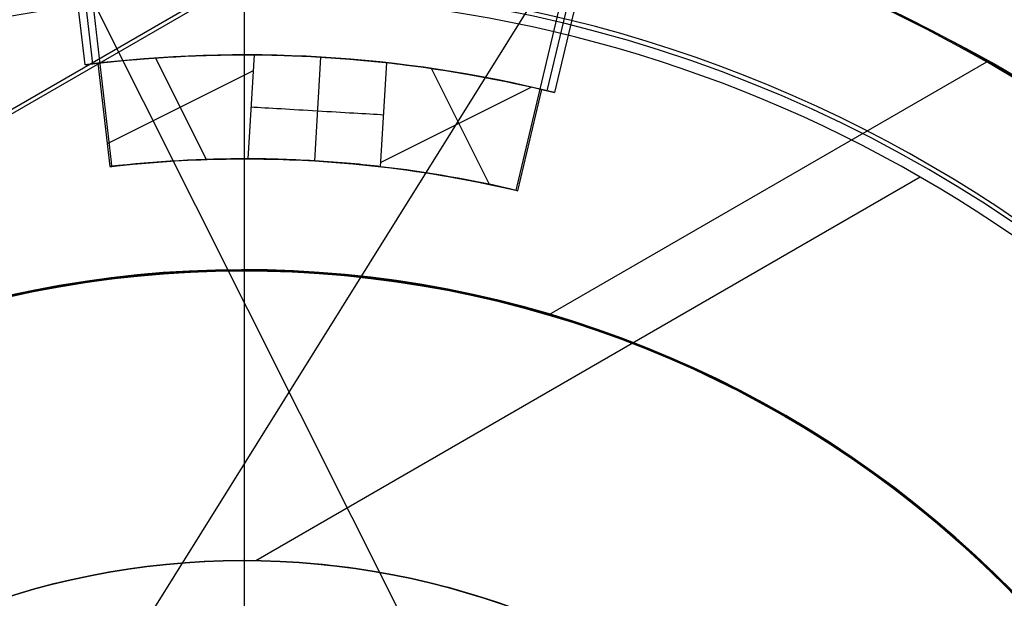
# Model space of a CAD drawing. Extents: x 12963 to 14406, y -2067 to -815.
# Tile 28 of 68: x 13680 to 13697, y -1602 to -1592. Entities that reach past the tile are written whole.
import ezdxf

# ---------------------------------------------------------------- set-up
doc = ezdxf.new("R2010")
doc.units = 0
doc.layers.get('0').update_dxf_attribs({"linetype": 'CONTINUOUS'})
doc.layers.add('COLOR', color=7, linetype='CONTINUOUS')
doc.layers.add('LUZ', color=7, linetype='CONTINUOUS')

msp = doc.modelspace()

# ---------------------------------------------------------------- linework, layer by layer
for p, q in [((13704.04743158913, -1580.187553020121, 199.6250029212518), (13644.04743158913, -1614.828569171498, 199.6250029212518)), ((13703.98465060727, -1580.296292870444, 200.6250029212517), (13644.17299355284, -1614.828569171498, 200.6250029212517)), ((13696.53583841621, -1593.198014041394, 108.2592404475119), (13689.1719025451, -1597.449584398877, 108.2592404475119)), ((13695.42039801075, -1595.130013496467, 144.2250029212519), (13684.24168819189, -1601.584044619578, 144.2250029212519))]:
    msp.add_line(p, q)
at = {"extrusion": (0.112475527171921, 0.194813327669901, 0.9743700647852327)}
msp.add_lwpolyline([(-12693.92521337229, -5351.365580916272), (-12694.43576296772, -5351.056612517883), (-12694.94430877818, -5350.742947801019), (-12695.45079038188, -5350.424605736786), (-12695.95514755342, -5350.101606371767), (-12696.45732028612, -5349.773970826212), (-12696.9572488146, -5349.441721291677), (-12697.45487363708, -5349.104881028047), (-12697.95013553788, -5348.763474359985), (-12698.44297560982, -5348.417526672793), (-12698.93333527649, -5348.067064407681), (-12699.42115631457, -5347.712115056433), (-12699.90638087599, -5347.352707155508), (-12700.38895150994, -5346.988870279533), (-12700.86881118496, -5346.620635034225), (-12701.34590331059, -5346.248033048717), (-12701.82017175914, -5345.871096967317), (-12702.29156088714, -5345.489860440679), (-12702.76001555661, -5345.104358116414), (-12703.22548115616, -5344.714625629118), (-12703.68790362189, -5344.320699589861), (-12704.14722945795, -5343.922617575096), (-12704.60340575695, -5343.52041811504), (-12705.05638022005, -5343.114140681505), (-12705.5061011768, -5342.703825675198), (-12705.95251760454, -5342.289514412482), (-12706.39557914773, -5341.871249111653), (-12706.83523613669, -5341.449072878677), (-12707.27143960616, -5341.023029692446), (-12707.70414131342, -5340.59316438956), (-12708.13329375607, -5340.159522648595), (-12708.55885018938, -5339.722150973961), (-12708.98076464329, -5339.281096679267), (-12709.39899193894, -5338.836407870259), (-12709.81348770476, -5338.388133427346), (-12710.22420839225, -5337.936322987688), (-12710.63111129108, -5337.481026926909), (-12711.03415454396, -5337.022296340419), (-12711.43329716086, -5336.560183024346), (-12711.82849903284, -5336.094739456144), (-12712.21972094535, -5335.626018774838), (-12712.60692459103, -5335.154074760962), (-12712.99007258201, -5334.678961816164), (-12713.36912846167, -5334.200734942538), (-12713.74405671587, -5333.719449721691), (-12714.11482278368, -5333.235162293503), (-12714.48139306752, -5332.747929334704), (-12714.84373494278, -5332.257808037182), (-12715.2018167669, -5331.764856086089), (-12715.55560788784, -5331.269131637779), (-12715.90507865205, -5330.770693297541), (-12716.25020041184, -5330.269600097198), (-12716.59094553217, -5329.765911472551), (-12716.9272873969, -5329.259687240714), (-12717.25920041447, -5328.75098757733), (-12717.58666002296, -5328.23987299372), (-12717.90964269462, -5327.726404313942), (-12718.22812593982, -5327.210642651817), (-12718.54208831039, -5326.692649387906), (-12718.85150940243, -5326.172486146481), (-12719.15636985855, -5325.650214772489), (-12719.45665136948, -5325.125897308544), (-12719.75233667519, -5324.59959597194), (-12720.04340956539, -5324.071373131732), (-12720.32985487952, -5323.541291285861), (-12720.61165850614, -5323.00941303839), (-12720.88880738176, -5322.475801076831), (-12721.16128948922, -5321.940518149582), (-12721.42909385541, -5321.403627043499), (-12721.69221054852, -5320.865190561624), (-12721.95063067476, -5320.325271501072), (-12722.20434637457, -5319.783932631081), (-12722.45335081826, -5319.241236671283), (-12722.69763820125, -5318.697246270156), (-12722.9372037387, -5318.152023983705), (-12723.17204365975, -5317.605632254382), (-12723.40215520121, -5317.058133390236), (-12723.62753660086, -5316.509589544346), (-12723.84818709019, -5315.960062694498), (-12724.06410688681, -5315.409614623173), (-12724.27529718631, -5314.858306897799), (-12724.48176015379, -5314.306200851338), (-12724.68349891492, -5313.753357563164), (-12724.8805175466, -5313.199837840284), (-12725.07282106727, -5312.645702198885), (-12725.26041542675, -5312.091010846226), (-12725.44330749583, -5311.535823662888), (-12725.62150505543, -5310.980200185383), (-12725.79501678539, -5310.424199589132), (-12725.96385225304, -5309.867880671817), (-12726.12802190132, -5309.311301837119), (-12726.28753703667, -5308.754521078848), (-12726.44240981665, -5308.197595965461), (-12726.59265323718, -5307.640583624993), (-12726.73828111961, -5307.083540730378), (-12726.87930809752, -5306.526523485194), (-12727.01574960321, -5305.969587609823), (-12727.14762185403, -5305.41278832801), (-12727.2749418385, -5304.856180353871), (-12727.39772730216, -5304.299817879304), (-12727.5159967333, -5303.74375456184), (-12727.6297693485, -5303.188043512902), (-12727.73906507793, -5302.632737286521), (-12727.84390455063, -5302.07788786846), (-12727.94430907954, -5301.523546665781), (-12728.04030064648, -5300.969764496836), (-12728.13190188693, -5300.416591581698), (-12728.21913607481, -5299.864077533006), (-12728.30202710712, -5299.312271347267), (-12728.38059948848, -5298.761221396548), (-12728.45487831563, -5298.210975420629), (-12728.52488926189, -5297.661580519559), (-12728.59065856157, -5297.113083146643), (-12728.65221299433, -5296.565529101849), (-12728.70957986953, -5296.018963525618), (-12728.76278701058, -5295.473430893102), (-12728.81186273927, -5294.9289750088), (-12728.85683586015, -5294.385639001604), (-12728.89773564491, -5293.843465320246), (-12728.93459181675, -5293.302495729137), (-12728.96743453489, -5292.762771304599), (-12728.99629437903, -5292.224332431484), (-12729.02120233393, -5291.687218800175), (-12729.04218977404, -5291.151469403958), (-12729.05928844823, -5290.617122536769), (-12729.07253046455, -5290.084215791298), (-12729.08194827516, -5289.552786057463), (-12729.0875746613, -5289.022869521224), (-12729.08944271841, -5288.494501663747), (-12729.08764350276, -5287.975960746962), (-12729.08222485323, -5287.455927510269), (-12729.07315547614, -5286.934435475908), (-12729.06040436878, -5286.411518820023), (-12729.04394083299, -5285.887212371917), (-12729.02373448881, -5285.36155161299), (-12728.99975528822, -5284.834572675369), (-12728.97197352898, -5284.306312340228), (-12728.94035986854, -5283.776808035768), (-12728.90488533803, -5283.246097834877), (-12728.8655213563, -5282.714220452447), (-12728.822239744, -5282.181215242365), (-12728.77501273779, -5281.647122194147), (-12728.72381300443, -5281.111981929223), (-12728.6686136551, -5280.575835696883), (-12728.60938825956, -5280.038725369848), (-12728.54611086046, -5279.500693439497), (-12728.47875598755, -5278.961783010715), (-12728.40729867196, -5278.422037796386), (-12728.33171446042, -5277.8815021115), (-12728.25197942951, -5277.340220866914), (-12728.16807019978, -5276.798239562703), (-12728.07996394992, -5276.255604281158), (-12727.98763843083, -5275.712361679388), (-12727.89107197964, -5275.168558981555), (-12727.79024353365, -5274.624243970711), (-12727.68513264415, -5274.079464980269), (-12727.57571949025, -5273.53427088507), (-12727.46198489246, -5272.988711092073), (-12727.34391032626, -5272.442835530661), (-12727.22147793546, -5271.896694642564), (-12727.09467054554, -5271.350339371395), (-12726.96347167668, -5270.803821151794), (-12726.82786555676, -5270.257191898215), (-12726.68783713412, -5269.710503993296), (-12726.54337209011, -5269.163810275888), (-12726.39445685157, -5268.617164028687), (-12726.24107860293, -5268.070618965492), (-12726.08322529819, -5267.524229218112), (-12725.92088567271, -5266.978049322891), (-12725.75404925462, -5266.432134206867), (-12725.58270637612, -5265.886539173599), (-12725.40684818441, -5265.341319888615), (-12725.22646665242, -5264.796532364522), (-12725.0415545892, -5264.252232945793), (-12724.85210565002, -5263.708478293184), (-12724.6581143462, -5263.165325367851), (-12724.45957605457, -5262.622831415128), (-12724.25648702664, -5262.081053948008), (-12724.04884439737, -5261.540050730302), (-12723.8366461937, -5260.999879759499), (-12723.61989134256, -5260.46059924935), (-12723.39857967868, -5259.922267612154), (-12723.17271195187, -5259.384943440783), (-12722.942289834, -5258.848685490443), (-12722.70731592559, -5258.313552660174), (-12722.46779376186, -5257.779603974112), (-12722.22372781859, -5257.246898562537), (-12721.97512351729, -5256.715495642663), (-12721.7219872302, -5256.185454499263), (-12721.46432628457, -5255.656834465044), (-12721.20214896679, -5255.129694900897), (-12720.9354645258, -5254.604095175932), (-12720.66428317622, -5254.080094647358), (-12720.38861610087, -5253.557752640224), (-12720.10847545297, -5253.037128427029), (-12719.82387435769, -5252.518281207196), (-12719.53482691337, -5252.001270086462), (-12719.24134819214, -5251.486154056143), (-12718.94345424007, -5250.972991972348), (-12718.64116207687, -5250.461842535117), (-12718.33448969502, -5249.952764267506), (-12718.02345605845, -5249.445815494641), (-12717.70808110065, -5248.94105432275), (-12717.38838572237, -5248.438538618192), (-12717.06439178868, -5247.938325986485), (-12716.73612212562, -5247.440473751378), (-12716.40360051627, -5246.945038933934), (-12716.0668516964, -5246.452078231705), (-12715.72590134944, -5245.96164799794), (-12715.38077610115, -5245.473804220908), (-12715.03150351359, -5244.988602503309), (-12714.67811207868, -5244.506098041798), (-12714.32063121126, -5244.026345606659), (-12713.95909124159, -5243.549399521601), (-12713.59352340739, -5243.075313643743), (-12713.22395984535, -5242.604141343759), (-12712.85043358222, -5242.135935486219), (-12712.4729785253, -5241.670748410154), (-12712.09162945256, -5241.208631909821), (-12711.70642200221, -5240.749637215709), (-12711.31739266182, -5240.293814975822), (-12710.92457875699, -5239.841215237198), (-12710.52801843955, -5239.391887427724), (-12710.12775067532, -5238.94588033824), (-12709.7238152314, -5238.503242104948), (-12709.31625266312, -5238.064020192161), (-12708.90510430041, -5237.628261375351), (-12708.49041223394, -5237.196011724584), (-12708.07221930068, -5236.767316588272), (-12707.65056906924, -5236.342220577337), (-12707.22550582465, -5235.920767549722), (-12706.79707455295, -5235.503000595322), (-12706.36532092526, -5235.088962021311), (-12705.93029128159, -5234.678693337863), (-12705.49203261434, -5234.27223524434), (-12705.05059255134, -5233.869627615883), (-12704.60601933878, -5233.47090949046), (-12704.15836182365, -5233.076119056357), (-12703.70766943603, -5232.685293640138), (-12703.253992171, -5232.298469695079), (-12702.79738057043, -5231.915682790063), (-12702.33788570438, -5231.53696759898), (-12701.87555915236, -5231.162357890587), (-12701.41045298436, -5230.791886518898), (-12700.94261974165, -5230.42558541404), (-12700.47211241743, -5230.063485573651), (-12699.99898443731, -5229.705617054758), (-12699.52328963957, -5229.352008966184), (-12699.04508225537, -5229.002689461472), (-12698.56441688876, -5228.657685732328), (-12698.08134849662, -5228.317024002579), (-12697.59593236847, -5227.980729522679), (-12697.10822410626, -5227.648826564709), (-12696.61827960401, -5227.321338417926), (-12696.12615502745, -5226.998287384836), (-12695.63190679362, -5226.679694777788), (-12695.13559155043, -5226.365580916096)], dxfattribs=at)
at = {"extrusion": (0.1124755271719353, 0.1948133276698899, 0.9743700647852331)}
msp.add_lwpolyline([(-12693.01435559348, -5226.365580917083), (-12693.53542520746, -5226.670372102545), (-12694.05454487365, -5226.980022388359), (-12694.57165131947, -5227.29451397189), (-12695.08668143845, -5227.613827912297), (-12695.59957231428, -5227.937944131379), (-12696.11026124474, -5228.266841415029), (-12696.61868576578, -5228.600497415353), (-12697.12478367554, -5228.938888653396), (-12697.62849305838, -5229.281990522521), (-12698.12975230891, -5229.629777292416), (-12698.62850015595, -5229.982222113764), (-12699.12467568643, -5230.339297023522), (-12699.61821836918, -5230.70097295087), (-12700.1090680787, -5231.067219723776), (-12700.5971651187, -5231.438006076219), (-12701.08245024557, -5231.813299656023), (-12701.56486469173, -5232.193067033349), (-12702.04435018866, -5232.577273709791), (-12702.52084898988, -5232.965884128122), (-12702.99430389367, -5233.358861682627), (-12703.4646582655, -5233.756168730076), (-12703.9318560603, -5234.157766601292), (-12704.39584184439, -5234.563615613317), (-12704.85656081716, -5234.973675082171), (-12705.31395883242, -5235.387903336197), (-12705.76798241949, -5235.806257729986), (-12706.21857880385, -5236.228694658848), (-12706.66569592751, -5236.655169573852), (-12707.10928246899, -5237.085636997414), (-12707.54928786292, -5237.520050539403), (-12707.98566231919, -5237.958362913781), (-12708.41835684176, -5238.400525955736), (-12708.84732324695, -5238.84649063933), (-12709.27251418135, -5239.296207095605), (-12709.69388313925, -5239.749624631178), (-12710.11138447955, -5240.206691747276), (-12710.52497344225, -5240.667356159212), (-12710.93460616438, -5241.131564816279), (-12711.34023969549, -5241.599263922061), (-12711.74183201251, -5242.070398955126), (-12712.13934203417, -5242.544914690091), (-12712.53272963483, -5243.022755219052), (-12712.92195565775, -5243.503863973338), (-12713.30698192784, -5243.988183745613), (-12713.68777126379, -5244.47565671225), (-12714.0642874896, -5244.966224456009), (-12714.43649544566, -5245.459827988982), (-12714.80436099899, -5245.956407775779), (-12715.16785105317, -5246.455903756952), (-12715.52693355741, -5246.95825537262), (-12715.88157751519, -5247.463401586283), (-12716.23175299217, -5247.971280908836), (-12716.57743112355, -5248.481831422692), (-12716.91858412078, -5248.994990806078), (-12717.25518527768, -5249.510696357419), (-12717.58720897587, -5250.02888501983), (-12717.91463068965, -5250.549493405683), (-12718.23742699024, -5251.072457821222), (-12718.55557554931, -5251.597714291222), (-12718.86905514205, -5252.125198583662), (-12719.17784564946, -5252.654846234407), (-12719.48192806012, -5253.186592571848), (-12719.78128447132, -5253.72037274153), (-12720.07589808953, -5254.256121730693), (-12720.36575323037, -5254.793774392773), (-12720.65083531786, -5255.333265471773), (-12720.93113088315, -5255.874529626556), (-12721.20662756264, -5256.417501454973), (-12721.47731409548, -5256.962115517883), (-12721.74318032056, -5257.508306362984), (-12722.00421717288, -5258.056008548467), (-12722.26041667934, -5258.605156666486), (-12722.51177195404, -5259.155685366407), (-12722.75827719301, -5259.70752937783), (-12722.99992766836, -5260.260623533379), (-12723.23671972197, -5260.814902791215), (-12723.46865075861, -5261.370302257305), (-12723.6957192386, -5261.926757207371), (-12723.91792466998, -5262.48420310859), (-12724.13526760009, -5263.042575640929), (-12724.34774960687, -5263.601810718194), (-12724.55537328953, -5264.161844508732), (-12724.75814225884, -5264.722613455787), (-12724.95606112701, -5265.284054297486), (-12725.14913549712, -5265.846104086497), (-12725.33737195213, -5266.408700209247), (-12725.52077804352, -5266.971780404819), (-12725.69936227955, -5267.535282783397), (-12725.87313411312, -5268.099145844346), (-12726.04210392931, -5268.663308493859), (-12726.20628303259, -5269.227710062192), (-12726.36568363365, -5269.792290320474), (-12726.52031883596, -5270.356989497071), (-12726.67020262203, -5270.921748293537), (-12726.81534983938, -5271.486507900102), (-12726.95577618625, -5272.05121001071), (-12727.09149819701, -5272.615796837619), (-12727.22253322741, -5273.180211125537), (-12727.34889943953, -5273.744396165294), (-12727.47061578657, -5274.308295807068), (-12727.58770199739, -5274.871854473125), (-12727.70017856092, -5275.43501717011), (-12727.80806671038, -5275.997729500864), (-12727.91138840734, -5276.559937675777), (-12728.01016632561, -5277.121588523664), (-12728.10442383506, -5277.682629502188), (-12728.1941849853, -5278.243008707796), (-12728.27947448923, -5278.802674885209), (-12728.36031770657, -5279.361577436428), (-12728.43674062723, -5279.919666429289), (-12728.50876985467, -5280.476892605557), (-12728.57643258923, -5281.03320738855), (-12728.63975661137, -5281.588562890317), (-12728.69877026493, -5282.142911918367), (-12728.75350244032, -5282.696207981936), (-12728.80398255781, -5283.248405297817), (-12728.85024055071, -5283.799458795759), (-12728.89230684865, -5284.349324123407), (-12728.9302123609, -5284.897957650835), (-12728.96398845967, -5285.445316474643), (-12728.9936669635, -5285.991358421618), (-12729.01928012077, -5286.536042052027), (-12729.04086059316, -5287.079326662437), (-12729.05844143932, -5287.621172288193), (-12729.07205609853, -5288.161539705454), (-12729.08173837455, -5288.700390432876), (-12729.08752241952, -5289.237686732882), (-12729.08944271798, -5289.773391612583), (-12729.08769105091, -5290.285034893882), (-12729.08241587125, -5290.798131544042), (-12729.07358711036, -5291.312649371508), (-12729.06117497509, -5291.828555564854), (-12729.04514996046, -5292.34581669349), (-12729.02548286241, -5292.864398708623), (-12729.0021447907, -5293.384266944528), (-12728.97510718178, -5293.905386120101), (-12728.94434181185, -5294.427720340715), (-12728.9098208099, -5294.951233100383), (-12728.87151667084, -5295.47588728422), (-12728.82940226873, -5296.001645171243), (-12728.78345086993, -5296.528468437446), (-12728.73363614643, -5297.05631815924), (-12728.67993218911, -5297.585154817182), (-12728.62231352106, -5298.114938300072), (-12728.56075511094, -5298.645627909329), (-12728.49523238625, -5299.177182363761), (-12728.42572124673, -5299.709559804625), (-12728.35219807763, -5300.242717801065), (-12728.27463976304, -5300.776613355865), (-12728.19302369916, -5301.311202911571), (-12728.10732780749, -5301.846442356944), (-12728.01753054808, -5302.382287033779), (-12727.92361093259, -5302.918691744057), (-12727.8255485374, -5303.455610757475), (-12727.72332351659, -5303.992997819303), (-12727.61691661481, -5304.530806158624), (-12727.50630918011, -5305.068988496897), (-12727.39148317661, -5305.607497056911), (-12727.27242119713, -5306.146283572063), (-12727.14910647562, -5306.685299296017), (-12727.02152289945, -5307.224495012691), (-12726.88965502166, -5307.763821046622), (-12726.7534880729, -5308.303227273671), (-12726.61300797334, -5308.842663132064), (-12726.46820134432, -5309.382077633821), (-12726.31905551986, -5309.921419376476), (-12726.16555855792, -5310.460636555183), (-12726.0076992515, -5310.999676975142), (-12725.8454671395, -5311.538488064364), (-12725.67885251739, -5312.077016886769), (-12725.50784644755, -5312.615210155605), (-12725.33244076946, -5313.153014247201), (-12725.15262810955, -5313.690375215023), (-12724.96840189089, -5314.227238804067), (-12724.77975634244, -5314.763550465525), (-12724.58668650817, -5315.299255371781), (-12724.38918825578, -5315.834298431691), (-12724.18725828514, -5316.368624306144), (-12723.98089413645, -5316.90217742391), (-12723.77009419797, -5317.434901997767), (-12723.55485771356, -5317.966742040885), (-12723.33518478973, -5318.497641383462), (-12723.11107640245, -5319.027543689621), (-12722.88253440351, -5319.556392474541), (-12722.64956152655, -5320.084131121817), (-12722.41216139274, -5320.610702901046), (-12722.170338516, -5321.136050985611), (-12721.92409830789, -5321.660118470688), (-12721.67344708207, -5322.182848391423), (-12721.41839205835, -5322.704183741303), (-12721.1589413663, -5323.224067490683), (-12720.89510404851, -5323.742442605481), (-12720.62689006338, -5324.25925206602), (-12720.35431028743, -5324.774438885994), (-12720.07737651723, -5325.28794613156), (-12719.79610147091, -5325.799716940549), (-12719.51049878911, -5326.309694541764), (-12719.22058303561, -5326.817822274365), (-12718.9263696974, -5327.324043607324), (-12718.62787518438, -5327.828302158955), (-12718.32511682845, -5328.330541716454), (-12718.01811288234, -5328.830706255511), (-12717.70688251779, -5329.328739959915), (-12717.39144582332, -5329.824587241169), (-12717.07182380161, -5330.318192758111), (-12716.74803836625, -5330.809501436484), (-12716.42011233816, -5331.298458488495), (-12716.08806944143, -5331.785009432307), (-12715.75193429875, -5332.269100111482), (-12715.41173242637, -5332.750676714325), (-12715.06749022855, -5333.229685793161), (-12714.71923499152, -5333.706074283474), (-12714.36699487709, -5334.179789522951), (-12714.01079891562, -5334.650779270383), (-12713.6506769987, -5335.118991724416), (-12713.28665987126, -5335.584375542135), (-12712.91877912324, -5336.046879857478), (-12712.54706718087, -5336.506454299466), (-12712.17155729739, -5336.963049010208), (-12711.79228354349, -5337.416614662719), (-12711.40928079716, -5337.867102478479), (-12711.0225847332, -5338.314464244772), (-12710.63223181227, -5338.758652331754), (-12710.23825926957, -5339.199619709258), (-12709.84070510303, -5339.637319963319), (-12709.43960806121, -5340.071707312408), (-12709.03500763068, -5340.502736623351), (-12708.62694402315, -5340.930363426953), (-12708.21545816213, -5341.354543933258), (-12707.80059166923, -5341.775235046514), (-12707.38238685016, -5342.192394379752), (-12706.96088668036, -5342.605980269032), (-12706.53613479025, -5343.015951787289), (-12706.10817545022, -5343.422268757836), (-12705.67705355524, -5343.824891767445), (-12705.24281460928, -5344.223782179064), (-12704.80550470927, -5344.618902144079), (-12704.3651705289, -5345.010214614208), (-12703.92185930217, -5345.397683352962), (-12703.47561880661, -5345.781272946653), (-12703.02649734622, -5346.160948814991), (-12702.57454373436, -5346.536677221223), (-12702.1198072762, -5346.908425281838), (-12701.66233775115, -5347.276160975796), (-12701.20218539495, -5347.639853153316), (-12700.7394008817, -5347.999471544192), (-12700.27403530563, -5348.354986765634), (-12699.80614016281, -5348.706370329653), (-12699.33576733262, -5349.053594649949), (-12698.8629690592, -5349.396633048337), (-12698.38779793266, -5349.735459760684), (-12697.91030687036, -5350.070049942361), (-12697.43054909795, -5350.400379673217), (-12696.94857813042, -5350.726425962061), (-12696.46444775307, -5351.048166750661), (-12695.97821200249, -5351.365580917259)], dxfattribs=at)
at = {"extrusion": (0.1124755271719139, 0.1948133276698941, 0.9743700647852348)}
msp.add_lwpolyline([(-12699.37540150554, -5226.365580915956), (-12699.85081632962, -5226.700698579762), (-12700.32397979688, -5227.039889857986), (-12700.79484275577, -5227.383131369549), (-12701.26335635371, -5227.730398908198), (-12701.72947205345, -5228.081667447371), (-12702.1931416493, -5228.436911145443), (-12702.65431728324, -5228.796103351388), (-12703.11295146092, -5229.159216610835), (-12703.56899706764, -5229.526222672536), (-12704.02240738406, -5229.897092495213), (-12704.47313610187, -5230.271796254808), (-12704.92113733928, -5230.65030335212), (-12705.36636565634, -5231.032582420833), (-12705.80877607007, -5231.418601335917), (-12706.24832406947, -5231.808327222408), (-12706.68496563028, -5232.20172646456), (-12707.11865722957, -5232.59876471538), (-12707.54935586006, -5232.999406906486), (-12707.97701904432, -5233.403617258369), (-12708.40160484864, -5233.811359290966), (-12708.8230718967, -5234.222595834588), (-12709.241379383, -5234.637289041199), (-12709.65648708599, -5235.055400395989), (-12710.06835538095, -5235.476890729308), (-12710.47694525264, -5235.901720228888), (-12710.88221830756, -5236.329848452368), (-12711.28413678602, -5236.761234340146), (-12711.68266357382, -5237.195836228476), (-12712.07776221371, -5237.633611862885), (-12712.46939691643, -5238.074518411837), (-12712.85753257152, -5238.51851248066), (-12713.24213475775, -5238.965550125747), (-12713.62316975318, -5239.415586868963), (-12714.00060454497, -5239.868577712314), (-12714.37440683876, -5240.324477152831), (-12714.7445450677, -5240.783239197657), (-12715.11098840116, -5241.244817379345), (-12715.47370675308, -5241.70916477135), (-12715.83267078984, -5242.176234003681), (-12716.18785193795, -5242.645977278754), (-12716.53922239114, -5243.118346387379), (-12716.88675511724, -5243.593292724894), (-12717.23042386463, -5244.070767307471), (-12717.57020316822, -5244.550720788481), (-12717.90606835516, -5245.033103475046), (-12718.23799555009, -5245.517865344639), (-12718.56596167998, -5246.004956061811), (-12718.88994447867, -5246.494324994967), (-12719.20992249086, -5246.985921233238), (-12719.52587507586, -5247.479693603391), (-12719.83778241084, -5247.975590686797), (-12720.14562549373, -5248.473560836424), (-12720.44938614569, -5248.973552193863), (-12720.74904701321, -5249.475512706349), (-12721.04459156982, -5249.979390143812), (-12721.33600411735, -5250.485132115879), (-12721.62326978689, -5250.992686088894), (-12721.90637453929, -5251.501999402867), (-12722.18530516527, -5252.013019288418), (-12722.46004928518, -5252.525692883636), (-12722.73059534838, -5253.039967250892), (-12722.99693263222, -5253.555789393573), (-12723.25905124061, -5254.073106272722), (-12723.51694210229, -5254.591864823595), (-12723.77059696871, -5255.112011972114), (-12724.02000841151, -5255.633494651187), (-12724.26516981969, -5256.156259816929), (-12724.50607539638, -5256.680254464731), (-12724.74272015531, -5257.205425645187), (-12724.97509991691, -5257.731720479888), (-12725.20321130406, -5258.25908617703), (-12725.42705173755, -5258.787470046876), (-12725.64661943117, -5259.31681951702), (-12725.86191338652, -5259.847082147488), (-12726.07293338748, -5260.378205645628), (-12726.27967999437, -5260.910137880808), (-12726.48215453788, -5261.442826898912), (-12726.68035911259, -5261.976220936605), (-12726.87429657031, -5262.510268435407), (-12727.0639705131, -5263.044918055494), (-12727.24938528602, -5263.580118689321), (-12727.4305459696, -5264.115819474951), (-12727.60745837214, -5264.651969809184), (-12727.78012902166, -5265.188519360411), (-12727.94856515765, -5265.725418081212), (-12728.11277472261, -5266.262616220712), (-12728.27276635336, -5266.800064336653), (-12728.42854937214, -5267.337713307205), (-12728.58013377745, -5267.875514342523), (-12728.7275302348, -5268.413418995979), (-12728.87075006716, -5268.95137917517), (-12729.00980524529, -5269.489347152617), (-12729.14470837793, -5270.027275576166), (-12729.2754727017, -5270.565117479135), (-12729.40211207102, -5271.102826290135), (-12729.52464094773, -5271.64035584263), (-12729.64307439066, -5272.17766038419), (-12729.75742804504, -5272.714694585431), (-12729.86771813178, -5273.251413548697), (-12729.97396143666, -5273.787772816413), (-12730.07617529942, -5274.323728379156), (-12730.17437760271, -5274.859236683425), (-12730.26858676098, -5275.394254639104), (-12730.3588217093, -5275.928739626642), (-12730.44510189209, -5276.462649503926), (-12730.52744725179, -5276.995942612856), (-12730.60587821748, -5277.528577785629), (-12730.68041569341, -5278.06051435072), (-12730.75108104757, -5278.591712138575), (-12730.81789610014, -5279.122131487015), (-12730.88088311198, -5279.651733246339), (-12730.94006477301, -5280.180478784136), (-12730.99546419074, -5280.708329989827), (-12731.04710487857, -5281.235249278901), (-12731.09501074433, -5281.761199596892), (-12731.13920607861, -5282.286144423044), (-12731.17971554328, -5282.810047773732), (-12731.21656415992, -5283.332874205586), (-12731.24977729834, -5283.854588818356), (-12731.27938066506, -5284.375157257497), (-12731.30540029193, -5284.894545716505), (-12731.32786252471, -5285.412720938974), (-12731.34679401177, -5285.929650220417), (-12731.36222169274, -5286.445301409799), (-12731.37417278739, -5286.959642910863), (-12731.38267478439, -5287.472643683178), (-12731.38775543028, -5287.984273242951), (-12731.38944271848, -5288.49450166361), (-12731.3876952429, -5289.013750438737), (-12731.38243302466, -5289.534449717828), (-12731.37362656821, -5290.056567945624), (-12731.3612466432, -5290.580072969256), (-12731.34526429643, -5291.104932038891), (-12731.32565086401, -5291.63111180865), (-12731.30237798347, -5292.158578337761), (-12731.2754176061, -5292.68729709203), (-12731.24474200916, -5293.217232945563), (-12731.21032380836, -5293.748350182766), (-12731.17213597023, -5294.280612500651), (-12731.13015182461, -5294.81398301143), (-12731.08434507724, -5295.348424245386), (-12731.03468982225, -5295.883898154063), (-12730.98116055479, -5296.420366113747), (-12730.92373218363, -5296.957788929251), (-12730.86238004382, -5297.496126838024), (-12730.79707990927, -5298.03533951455), (-12730.72780800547, -5298.575386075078), (-12730.65454102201, -5299.116225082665), (-12730.57725612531, -5299.65781455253), (-12730.49593097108, -5300.200111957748), (-12730.41054371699, -5300.743074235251), (-12730.32107303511, -5301.286657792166), (-12730.22749812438, -5301.830818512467), (-12730.12979872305, -5302.375511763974), (-12730.02795512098, -5302.920692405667), (-12729.9219481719, -5303.46631479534), (-12729.81175930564, -5304.012332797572), (-12729.69737054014, -5304.558699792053), (-12729.57876449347, -5305.10536868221), (-12729.45592439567, -5305.652291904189), (-12729.32883410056, -5306.199421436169), (-12729.19747809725, -5306.746708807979), (-12729.06184152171, -5307.294105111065), (-12728.92191016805, -5307.841561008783), (-12728.77767049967, -5308.389026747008), (-12728.62910966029, -5308.93645216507), (-12728.47621548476, -5309.483786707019), (-12728.31897650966, -5310.030979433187), (-12728.15738198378, -5310.577979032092), (-12727.99142187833, -5311.124733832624), (-12727.82108689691, -5311.671191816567), (-12727.64636848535, -5312.217300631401), (-12727.46725884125, -5312.763007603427), (-12727.28375092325, -5313.308259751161), (-12727.09583846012, -5313.853003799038), (-12726.90351595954, -5314.397186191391), (-12726.70677871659, -5314.940753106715), (-12726.50562282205, -5315.483650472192), (-12726.30004517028, -5316.025823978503), (-12726.09004346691, -5316.567219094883), (-12725.87561623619, -5317.107781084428), (-12725.65676282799, -5317.647455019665), (-12725.43348342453, -5318.186185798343), (-12725.20577904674, -5318.72391815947), (-12724.97365156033, -5319.260596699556), (-12724.73710368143, -5319.796165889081), (-12724.49613898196, -5320.330570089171), (-12724.25076189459, -5320.863753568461), (-12724.0009777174, -5321.395660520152), (-12723.74679261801, -5321.926235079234), (-12723.48821363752, -5322.455421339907), (-12723.22524869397, -5322.983163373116), (-12722.95790658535, -5323.509405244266), (-12722.68619699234, -5324.034091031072), (-12722.41013048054, -5324.557164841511), (-12722.12971850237, -5325.078570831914), (-12721.84497339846, -5325.598253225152), (-12721.55590839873, -5326.116156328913), (-12721.26253762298, -5326.632224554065), (-12720.96487608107, -5327.146402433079), (-12720.66293967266, -5327.658634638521), (-12720.35674518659, -5328.168866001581), (-12720.04631029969, -5328.677041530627), (-12719.73165357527, -5329.183106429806), (-12719.41279446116, -5329.687006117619), (-12719.08975328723, -5330.188686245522), (-12718.76255126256, -5330.688092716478), (-12718.4312104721, -5331.185171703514), (-12718.09575387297, -5331.679869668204), (-12717.75620529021, -5332.172133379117), (-12717.41258941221, -5332.661909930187), (-12717.06493178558, -5333.149146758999), (-12716.71325880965, -5333.633791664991), (-12716.35759773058, -5334.115792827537), (-12715.99797663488, -5334.595098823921), (-12715.63442444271, -5335.071658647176), (-12715.26697090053, -5335.545421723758), (-12714.89564657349, -5336.016337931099), (-12714.52048283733, -5336.484357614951), (-12714.14151186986, -5336.94943160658), (-12713.75876664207, -5337.411511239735), (-12713.37228090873, -5337.870548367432), (-12712.98208919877, -5338.326495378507), (-12712.58822680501, -5338.779305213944), (-12712.19072977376, -5339.228931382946), (-12711.78963489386, -5339.675327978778), (-12711.38497968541, -5340.118449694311), (-12710.97680238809, -5340.558251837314), (-12710.56514194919, -5340.994690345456), (-12710.15003801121, -5341.427721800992), (-12709.73153089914, -5341.857303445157), (-12709.30966160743, -5342.283393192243), (-12708.88447178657, -5342.705949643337), (-12708.45600372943, -5343.12493209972), (-12708.02430035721, -5343.54030057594), (-12707.58940520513, -5343.952015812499), (-12707.15136240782, -5344.360039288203), (-12706.71021668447, -5344.764333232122), (-12706.26601332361, -5345.164860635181), (-12705.81879816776, -5345.561585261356), (-12705.36861759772, -5345.954471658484), (-12704.91551851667, -5346.343485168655), (-12704.45954833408, -5346.728591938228), (-12704.00075494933, -5347.109758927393), (-12703.53918673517, -5347.486953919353), (-12703.07489252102, -5347.860145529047), (-12702.607921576, -5348.229303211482), (-12702.1383235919, -5348.594397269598), (-12701.66614866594, -5348.955398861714), (-12701.19144728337, -5349.312280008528), (-12700.71427029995, -5349.665013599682), (-12700.2346689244, -5350.013573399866), (-12699.75269470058, -5350.357934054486), (-12699.26839948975, -5350.698071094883), (-12698.78183545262, -5351.033960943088), (-12698.2930550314, -5351.365580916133)], dxfattribs=at)
at = {"extrusion": (0.1124755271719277, 0.1948133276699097, 0.9743700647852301)}
msp.add_lwpolyline([(-12700.13301897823, -5351.365580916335), (-12700.598949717, -5351.028257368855), (-12701.06260912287, -5350.686997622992), (-12701.52395032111, -5350.341825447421), (-12701.98292674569, -5349.992765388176), (-12702.43949215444, -5349.639842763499), (-12702.89360064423, -5349.283083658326), (-12703.34520666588, -5348.922514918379), (-12703.7942650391, -5348.558164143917), (-12704.24073096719, -5348.190059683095), (-12704.68456005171, -5347.818230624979), (-12705.1257083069, -5347.442706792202), (-12705.56413217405, -5347.063518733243), (-12705.9997885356, -5346.680697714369), (-12706.43263472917, -5346.294275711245), (-12706.86262856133, -5345.904285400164), (-12707.28972832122, -5345.510760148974), (-12707.71389279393, -5345.113734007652), (-12708.13508127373, -5344.713241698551), (-12708.553253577, -5344.309318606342), (-12708.96837005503, -5343.902000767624), (-12709.38039160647, -5343.491324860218), (-12709.78927968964, -5343.077328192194), (-12710.19499633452, -5342.660048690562), (-12710.59750415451, -5342.239524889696), (-12710.99676635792, -5341.815795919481), (-12711.39274675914, -5341.388901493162), (-12711.78540978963, -5340.958881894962), (-12712.1747205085, -5340.525777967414), (-12712.56064461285, -5340.08963109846), (-12712.94314844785, -5339.650483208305), (-12713.32219901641, -5339.208376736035), (-12713.69776398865, -5338.763354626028), (-12714.06981171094, -5338.31546031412), (-12714.43831121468, -5337.864737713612), (-12714.80323222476, -5337.411231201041), (-12715.16454516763, -5336.954985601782), (-12715.52222117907, -5336.496046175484), (-12715.87623211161, -5336.034458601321), (-12716.22655054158, -5335.570268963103), (-12716.57314977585, -5335.103523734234), (-12716.91600385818, -5334.634269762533), (-12717.25508757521, -5334.162554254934), (-12717.59037646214, -5333.688424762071), (-12717.92184680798, -5333.211929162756), (-12718.24947566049, -5332.733115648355), (-12718.57324083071, -5332.252032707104), (-12718.89312089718, -5331.768729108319), (-12719.20909520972, -5331.283253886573), (-12719.52114389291, -5330.795656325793), (-12719.82924784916, -5330.30598594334), (-12720.13338876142, -5329.814292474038), (-12720.43354909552, -5329.320625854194), (-12720.72971210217, -5328.825036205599), (-12721.02186181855, -5328.32757381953), (-12721.30998306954, -5327.828289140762), (-12721.59406146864, -5327.327232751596), (-12721.87408341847, -5326.824455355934), (-12722.15003611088, -5326.320007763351), (-12722.42190752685, -5325.813940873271), (-12722.68968643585, -5325.30630565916), (-12722.95336239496, -5324.797153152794), (-12723.21292574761, -5324.286534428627), (-12723.46836762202, -5323.774500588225), (-12723.71967992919, -5323.261102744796), (-12723.96685536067, -5322.746392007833), (-12724.20988738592, -5322.230419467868), (-12724.44877024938, -5321.713236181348), (-12724.68349896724, -5321.194893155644), (-12724.91406932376, -5320.675441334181), (-12725.14047786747, -5320.154931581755), (-12725.36272190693, -5319.633414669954), (-12725.58079950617, -5319.110941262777), (-12725.79470947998, -5318.587561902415), (-12726.00445138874, -5318.063326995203), (-12726.21002553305, -5317.538286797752), (-12726.41143294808, -5317.012491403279), (-12726.60867539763, -5316.485990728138), (-12726.80175536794, -5315.958834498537), (-12726.9906760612, -5315.431072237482), (-12727.17544138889, -5314.902753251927), (-12727.35605596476, -5314.373926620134), (-12727.53252509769, -5313.844641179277), (-12727.70485478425, -5313.314945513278), (-12727.87305170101, -5312.784887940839), (-12728.03712319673, -5312.254516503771), (-12728.19707728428, -5311.723878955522), (-12728.35292263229, -5311.193022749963), (-12728.50466855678, -5310.661995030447), (-12728.65232501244, -5310.130842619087), (-12728.79590258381, -5309.599612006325), (-12728.93541247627, -5309.068349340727), (-12729.07086650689, -5308.537100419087), (-12729.20227709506, -5308.005910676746), (-12729.32965725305, -5307.474825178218), (-12729.45302057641, -5306.943888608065), (-12729.57238123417, -5306.413145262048), (-12729.68775395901, -5305.882639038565), (-12729.79915403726, -5305.352413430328), (-12729.9065972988, -5304.82251151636), (-12730.01010010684, -5304.292975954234), (-12730.10967934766, -5303.763848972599), (-12730.2053524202, -5303.235172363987), (-12730.2971372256, -5302.70698747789), (-12730.38505215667, -5302.179335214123), (-12730.46911608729, -5301.652256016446), (-12730.54934836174, -5301.125789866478), (-12730.62576878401, -5300.599976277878), (-12730.69839760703, -5300.0748542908), (-12730.76725552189, -5299.550462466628), (-12730.83236364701, -5299.026838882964), (-12730.8937435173, -5298.504021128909), (-12730.9514170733, -5297.982046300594), (-12731.00540665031, -5297.460950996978), (-12731.05573496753, -5296.940771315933), (-12731.10242511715, -5296.421542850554), (-12731.14550055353, -5295.903300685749), (-12731.18498508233, -5295.3860793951), (-12731.22090284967, -5294.869913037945), (-12731.25327833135, -5294.35483515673), (-12731.28213632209, -5293.840878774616), (-12731.30750192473, -5293.328076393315), (-12731.32940053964, -5292.816459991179), (-12731.347857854, -5292.306061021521), (-12731.36289983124, -5291.796910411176), (-12731.37455270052, -5291.289038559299), (-12731.38284294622, -5290.782475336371), (-12731.38779729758, -5290.277250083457), (-12731.38944271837, -5289.773391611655), (-12731.38764992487, -5289.247453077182), (-12731.38225098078, -5288.720026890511), (-12731.37321524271, -5288.191145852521), (-12731.36051234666, -5287.660843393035), (-12731.34411222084, -5287.129153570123), (-12731.32398509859, -5286.596111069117), (-12731.30010153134, -5286.061751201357), (-12731.27243240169, -5285.526109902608), (-12731.24094893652, -5284.989223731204), (-12731.20562272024, -5284.451129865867), (-12731.16642570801, -5283.911866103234), (-12731.12333023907, -5283.371470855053), (-12731.07630905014, -5282.829983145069), (-12731.02533528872, -5282.287442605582), (-12730.97038252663, -5281.743889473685), (-12730.91142477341, -5281.199364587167), (-12730.84843648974, -5280.653909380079), (-12730.78139260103, -5280.107565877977), (-12730.71026851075, -5279.560376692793), (-12730.635040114, -5279.012385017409), (-12730.55568381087, -5278.463634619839), (-12730.4721765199, -5277.914169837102), (-12730.38449569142, -5277.364035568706), (-12730.2926193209, -5276.81327726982), (-12730.19652596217, -5276.261940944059), (-12730.09619474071, -5275.710073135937), (-12729.99160536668, -5275.157720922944), (-12729.882738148, -5274.60493190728), (-12729.76957400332, -5274.051754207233), (-12729.65209447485, -5273.498236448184), (-12729.53028174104, -5272.944427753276), (-12729.40411862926, -5272.3903777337), (-12729.27358862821, -5271.836136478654), (-12729.13867590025, -5271.281754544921), (-12728.9993652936, -5270.727282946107), (-12728.85564235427, -5270.172773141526), (-12728.70749333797, -5269.618277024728), (-12728.55490522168, -5269.063846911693), (-12728.39786571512, -5268.50953552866), (-12728.23636327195, -5267.955395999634), (-12728.07038710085, -5267.401481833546), (-12727.89992717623, -5266.847846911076), (-12727.72497424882, -5266.294545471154), (-12727.54551985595, -5265.741632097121), (-12727.36155633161, -5265.189161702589), (-12727.17307681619, -5264.637189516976), (-12726.98007526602, -5264.085771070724), (-12726.78254646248, -5263.534962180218), (-12726.58048602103, -5262.984818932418), (-12726.37389039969, -5262.435397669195), (-12726.16275690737, -5261.886754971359), (-12725.94708371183, -5261.338947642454), (-12725.72686984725, -5260.792032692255), (-12725.50211522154, -5260.246067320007), (-12725.27282062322, -5259.701108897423), (-12725.03898772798, -5259.157214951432), (-12724.80061910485, -5258.61444314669), (-12724.55771822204, -5258.072851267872), (-12724.31028945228, -5257.53249720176), (-12724.05833807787, -5256.993438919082), (-12723.80187029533, -5256.455734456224), (-12723.54089321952, -5255.919441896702), (-12723.27541488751, -5255.384619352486), (-12723.00544426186, -5254.851324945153), (-12722.73099123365, -5254.319616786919), (-12722.45206662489, -5253.789552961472), (-12722.16868219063, -5253.261191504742), (-12721.88085062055, -5252.734590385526), (-12721.58858554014, -5252.209807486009), (-12721.29190151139, -5251.686900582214), (-12720.99081403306, -5251.165927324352), (-12720.68533954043, -5250.64694521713), (-12720.37549540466, -5250.130011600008), (-12720.06129993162, -5249.615183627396), (-12719.74277236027, -5249.102518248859), (-12719.41993286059, -5248.592072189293), (-12719.09280253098, -5248.083901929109), (-12718.76140339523, -5247.578063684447), (-12718.42575839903, -5247.074613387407), (-12718.08589140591, -5246.573606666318), (-12717.74182719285, -5246.075098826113), (-12717.39359144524, -5245.579144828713), (-12717.04121075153, -5245.085799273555), (-12716.68471259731, -5244.595116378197), (-12716.32412535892, -5244.10714995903), (-12715.95947829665, -5243.621953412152), (-12715.59080154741, -5243.139579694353), (-12715.21812611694, -5242.660081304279), (-12714.84148387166, -5242.183510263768), (-12714.4609075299, -5241.709918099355), (-12714.07643065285, -5241.239355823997), (-12713.68808763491, -5240.771873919), (-12713.29591369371, -5240.307522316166), (-12712.89994485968, -5239.846350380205), (-12712.50021796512, -5239.388406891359), (-12712.09677063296, -5238.933740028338), (-12711.68964126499, -5238.482397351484), (-12711.27886902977, -5238.034425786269), (-12710.86449385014, -5237.589871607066), (-12710.44655639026, -5237.148780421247), (-12710.02509804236, -5236.711197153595), (-12709.60016091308, -5236.277166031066), (-12709.17178780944, -5235.846730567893), (-12708.74002222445, -5235.419933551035), (-12708.30490832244, -5234.996817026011), (-12707.86649092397, -5234.577422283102), (-12707.42481549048, -5234.161789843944), (-12706.97992810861, -5233.749959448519), (-12706.53187547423, -5233.341970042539), (-12706.08070487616, -5232.937859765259), (-12705.62646417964, -5232.537665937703), (-12705.16920180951, -5232.141425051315), (-12704.70896673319, -5231.749172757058), (-12704.24580844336, -5231.360943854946), (-12703.77977694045, -5230.976772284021), (-12703.31092271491, -5230.596691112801), (-12702.83929672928, -5230.220732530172), (-12702.36495040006, -5229.848927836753), (-12701.88793557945, -5229.481307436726), (-12701.40830453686, -5229.117900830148), (-12700.92610994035, -5228.758736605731), (-12700.44140483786, -5228.403842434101), (-12699.95424263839, -5228.053245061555), (-12699.46467709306, -5227.706970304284), (-12698.97276227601, -5227.365043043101), (-12698.47855256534, -5227.027487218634), (-12697.98210262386, -5226.694325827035), (-12697.48346737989, -5226.365580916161)], dxfattribs=at)
msp.add_lwpolyline([(13697.04165477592, -1593.449414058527), (13696.83036627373, -1593.326276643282), (13696.61786099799, -1593.205202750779), (13696.40416139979, -1593.08619773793), (13696.18928993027, -1592.96926696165), (13695.97326904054, -1592.85441577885), (13695.75612118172, -1592.741649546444), (13695.53786880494, -1592.630973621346), (13695.3185343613, -1592.522393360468), (13695.09814030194, -1592.415914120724)])
at = {"extrusion": (0, 0, -1)}
for centre, radius, start, end in [((-13684.04743158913, -1614.828569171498, -259.6250029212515), 65.00000000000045, 329.9999999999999, 149.9999999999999), ((-13684.04743158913, -1614.828569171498, -89.37470231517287), 70.9424557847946, 330.0000000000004, 150.0000000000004), ((-13684.04743158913, -1614.828569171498, -46.50000292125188), 70.9424557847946, 330.0000000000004, 150.0000000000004), ((-13684.04743158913, -1614.828569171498, -259.6250029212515), 64, 330.0000000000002, 150.0000000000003), ((-13684.04743158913, -1614.828569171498, -88.12500292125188), 52.09123273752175, 330.0000000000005, 150.0000000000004), ((-13684.04743158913, -1614.828569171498, -62.12500292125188), 47.03455676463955, 330.0000000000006, 150.0000000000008), ((-13684.04743158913, -1614.828569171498, -199.6250029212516), 39.9999999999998, 330.0000000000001, 150.0000000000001), ((-13684.04743158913, -1614.828569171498, -89.37470231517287), 70.94245578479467, 150.0000000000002, 330.0000000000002), ((-13684.04743158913, -1614.828569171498, -46.50000292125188), 70.94245578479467, 150.0000000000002, 330.0000000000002), ((-13684.04743158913, -1614.828569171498, -259.6250029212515), 65.00000000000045, 149.9999999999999, 329.9999999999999), ((-13684.04743158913, -1614.828569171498, -259.6250029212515), 64, 150.0000000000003, 330.0000000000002), ((-13684.04743158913, -1614.828569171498, -88.12500292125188), 52.09123273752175, 150.0000000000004, 330.0000000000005), ((-13684.04743158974, -1614.828569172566, -218.0844421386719), 24.9999999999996, 92.6836388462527, 236.5601872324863), ((-13684.04743158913, -1614.828569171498, -62.12500292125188), 47.03455676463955, 149.9999999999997, 329.9999999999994), ((-13684.04743158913, -1614.828569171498, -108.2592404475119), 18.11875587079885, 329.9999999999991, 149.9999999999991), ((-13684.04743158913, -1614.828569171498, -199.6250029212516), 40, 150.0000000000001, 330.0000000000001), ((-13684.04743158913, -1614.828569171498, -51.12500292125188), 18.13793137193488, 329.9999999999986, 149.9999999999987), ((-13684.04743158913, -1614.828569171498, -43.50000292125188), 18.13793137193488, 329.9999999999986, 149.9999999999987), ((-13684.04743158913, -1614.828569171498, -199.6250029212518), 13.24594904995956, 329.9999999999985, 149.9999999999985)]:
    msp.add_arc(centre, radius, start, end, dxfattribs=at)
for centre, radius, start, end in [((13684.04743158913, -1614.828569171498, 89.37470231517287), 73.2424557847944, 29.99999999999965, 209.9999999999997), ((13684.04743158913, -1614.828569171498, 68.68735261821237), 73.24245578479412, 91.17126672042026, 191.5820307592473), ((13684.04743158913, -1614.828569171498, 46.50000292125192), 71.74245578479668, 52.49999999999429, 187.5000000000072), ((13684.04743163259, -1614.828569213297, 88.63012703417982), 71.44457953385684, 30.00000004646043, 209.9999999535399), ((13684.04743158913, -1614.828569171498, 89.05580518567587), 71.21139006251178, 29.99999999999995, 210.0000000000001), ((13684.04743158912, -1614.828569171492, 88.1250029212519), 70.93945536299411, 74.99999999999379, 165.0000000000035), ((13684.04743158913, -1614.828569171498, 245.6831232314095), 65.00000000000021, 29.99999999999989, 209.9999999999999), ((13684.04743158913, -1614.828569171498, 245.6831232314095), 64.00000000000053, 29.99999999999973, 209.9999999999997), ((13684.04743158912, -1614.828569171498, 211.3914713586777), 58.0132689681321, 29.99999999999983, 210), ((13684.04743158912, -1614.828569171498, 212.0545527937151), 57.26209357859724, 30.00000000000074, 209.9999999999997), ((13684.04743158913, -1614.828569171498, 67.12500292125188), 53.58193971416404, 29.99999999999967, 209.9999999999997), ((13684.04743158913, -1614.828569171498, 65.62055118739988), 53.58193971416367, 29.99999999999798, 209.999999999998), ((13684.04743158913, -1614.828569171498, 67.12500292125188), 52.0912327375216, 29.99999999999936, 209.9999999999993), ((13684.04743158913, -1614.828569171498, 77.62500292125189), 52.09123273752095, 29.99999999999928, 209.9999999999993), ((13684.04743158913, -1614.828569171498, 105.1250029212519), 43.81815874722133, 30.00000000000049, 210.0000000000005), ((13684.04743158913, -1614.828569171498, 52.53957701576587), 42.50584972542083, 30.00000000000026, 210.0000000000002), ((13684.04743158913, -1614.828569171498, 200.6250029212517), 39.87443803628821, 30.00000000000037, 210.0000000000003), ((13684.04743158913, -1614.828569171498, 89.37470231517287), 73.24245578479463, 209.9999999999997, 29.99999999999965), ((13684.04743157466, -1614.828569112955, 88.63012703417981), 71.44457953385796, 210.0000000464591, 29.99999995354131), ((13684.04743158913, -1614.828569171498, 89.05580518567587), 71.21139006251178, 210.0000000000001, 29.99999999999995), ((13684.04743158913, -1614.828569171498, 245.6831232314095), 64.99999999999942, 209.9999999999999, 29.99999999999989), ((13684.04743158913, -1614.828569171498, 245.6831232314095), 63.99999999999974, 210.0000000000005, 30.00000000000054), ((13684.04743158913, -1614.828569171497, 211.3914713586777), 58.01326896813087, 210.0000000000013, 29.99999999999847), ((13684.04743158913, -1614.8285691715, 212.0545527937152), 57.26209357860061, 209.9999999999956, 30.00000000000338), ((13684.04743158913, -1614.828569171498, 67.12500292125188), 53.58193971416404, 209.9999999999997, 29.99999999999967), ((13684.04743158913, -1614.828569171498, 65.62055118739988), 53.5819397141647, 210.0000000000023, 30.00000000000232), ((13684.04743158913, -1614.828569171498, 67.12500292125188), 52.0912327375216, 209.9999999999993, 29.99999999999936), ((13684.04743158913, -1614.828569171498, 77.62500292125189), 52.09123273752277, 210.0000000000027, 30.00000000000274), ((13684.04743158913, -1614.828569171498, 108.2592404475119), 24.97681365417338, 29.99999999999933, 209.9999999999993), ((13684.04743158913, -1614.828569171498, 125.2198510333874), 24.97681365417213, 29.99999999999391, 209.9999999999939), ((13684.04743158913, -1614.828569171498, 144.2327851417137), 22.92449013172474, 29.99999999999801, 209.999999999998), ((13684.04743158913, -1614.828569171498, 144.2250029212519), 22.74593284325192, 29.99999999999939, 209.9999999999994), ((13684.04743158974, -1614.828569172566, 212.0844421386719), 22.9999999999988, 303.7393352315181, 84.05867010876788), ((13684.04743158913, -1614.828569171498, 105.1250029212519), 43.81815874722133, 210.0000000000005, 30.00000000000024), ((13684.04743158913, -1614.828569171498, 52.53957701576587), 42.50584972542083, 210.0000000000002, 29.99999999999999), ((13684.04743158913, -1614.828569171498, 200.6250029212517), 39.87443803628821, 210.0000000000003, 30.00000000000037), ((13684.04743158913, -1614.828569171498, 47.31250292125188), 18.1379313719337, 29.99999999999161, 209.9999999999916), ((13684.04743158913, -1614.828569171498, 105.1250029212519), 18.1187558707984, 30.00000000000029, 210.0000000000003), ((13684.04743158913, -1614.828569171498, 106.6921216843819), 18.11875587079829, 29.99999999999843, 209.9999999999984), ((13684.04743158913, -1614.828569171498, 144.2250029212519), 13.24594904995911, 30.00000000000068, 210.0000000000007), ((13684.04743158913, -1614.828569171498, 171.9250029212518), 13.24594904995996, 30.00000000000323, 210.0000000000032)]:
    msp.add_arc(centre, radius, start, end)
at = {"layer": 'COLOR'}
for p, q in [((13684.04743872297, -1541.828579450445, 43.50000292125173), (13684.04743872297, -1687.828593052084, 43.50000292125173)), ((13680.37849538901, -1583.613127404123, 35.43637830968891), (13681.49386627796, -1593.225925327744, 35.43637830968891)), ((13681.36847584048, -1593.241166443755, 28.2000005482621), (13680.26811158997, -1583.757702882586, 28.2000005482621)), ((13689.14295979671, -1593.6778970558, 35.43643525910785), (13691.38262476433, -1584.263341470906, 35.43643525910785)), ((13691.47521518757, -1584.419911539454, 28.2000005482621), (13689.26568378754, -1593.707799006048, 28.2000005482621)), ((13681.81282171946, -1594.879176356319, 42.67106117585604), (13681.4488535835, -1591.742325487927, 42.6710611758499)), ((13689.36237699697, -1592.209922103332, 42.67106117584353), (13688.63152894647, -1595.282082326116, 42.67106099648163)), ((13684.21283036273, -1593.075112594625, 40.60000054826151), (13684.10945515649, -1594.824616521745, 40.60000054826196)), ((13681.36847584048, -1593.241166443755, 28.2000005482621), (13681.58339213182, -1593.215495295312, 40.60000054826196)), ((13681.58339213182, -1593.215495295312, 40.60000054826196), (13681.78509135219, -1594.953835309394, 40.60000054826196)), ((13683.41015942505, -1594.834959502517, 40.60000054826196), (13682.55391061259, -1593.12644241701, 40.60000054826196)), ((13685.330637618, -1593.111952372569, 40.10000054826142), (13685.22741313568, -1594.858905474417, 40.1000005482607)), ((13686.34168164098, -1594.95563443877, 40.60000054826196), (13686.44505266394, -1593.206201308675, 40.60000054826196)), ((13684.19698955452, -1593.343199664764, 40.60000054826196), (13681.74102417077, -1594.574043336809, 40.60000054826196)), ((13688.17290330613, -1595.252948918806, 40.60000054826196), (13687.19533926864, -1593.302365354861, 40.60000054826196)), ((13688.8783046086, -1593.615973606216, 40.60000054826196), (13686.34584627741, -1594.885152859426, 40.60000054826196)), ((13688.65027414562, -1595.359487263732, 40.60000054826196), (13689.05528617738, -1593.656996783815, 40.60000054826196)), ((13689.05528617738, -1593.656996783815, 40.60000054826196), (13689.26568378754, -1593.707799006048, 28.2000005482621)), ((13681.81977936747, -1594.949902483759, 42.60000054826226), (13681.81282171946, -1594.879176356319, 42.67106117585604)), ((13688.63152894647, -1595.282082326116, 42.67106099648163), (13688.61629065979, -1595.351496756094, 42.60000054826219))]:
    msp.add_line(p, q, dxfattribs=at)
at = {"layer": 'COLOR', "extrusion": (0, 0, -1)}
for centre, radius, start, end in [((-13684.04743872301, -1614.828586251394, 10.54089386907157), 152.392098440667, 333.3815781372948, 153.3815781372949), ((-13684.04743872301, -1614.828586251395, -32.97295255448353), 75.00000000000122, 63.38157813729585, 243.3815781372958), ((-13684.04743872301, -1614.828586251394, -18.68835025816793), 83.81579491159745, 333.3815781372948, 153.3815781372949), ((-13684.047438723, -1614.828586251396, -43.50000292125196), 73.00000000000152, 63.38157813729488, 243.3815781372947), ((-13684.047438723, -1614.828586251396, -43.50000292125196), 73.00000000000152, 63.38157813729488, 243.3815781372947), ((-13684.04743872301, -1614.828586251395, -33.3991820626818), 73.00000000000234, 63.3815781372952, 243.3815781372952), ((-13684.04743872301, -1614.828586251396, -43.50000292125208), 75.00000000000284, 63.38157813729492, 243.3815781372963), ((-13684.04743872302, -1614.828586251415, -26.2000005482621), 61.09154780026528, 333.3815781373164, 153.3815781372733), ((-13684.04743872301, -1614.828586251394, 10.54089386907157), 152.3920984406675, 153.3815781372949, 333.3815781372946), ((-13684.05554107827, -1614.824543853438, -28.2000005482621), 59.50000000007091, 333.3815781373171, 153.3815781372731), ((-13684.05554107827, -1614.824543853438, -26.2000005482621), 59.50000000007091, 333.3815781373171, 153.3815781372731), ((-13684.04743872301, -1614.828586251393, -43.50000292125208), 75.00000000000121, 243.3815781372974, 63.38157813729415), ((-13684.04743872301, -1614.828586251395, -32.97295255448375), 74.9999999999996, 243.3815781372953, 63.38157813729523), ((-13684.047438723, -1614.828586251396, -43.50000292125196), 73.0000000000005, 243.3815781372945, 63.38157813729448), ((-13684.047438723, -1614.828586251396, -43.50000292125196), 73.0000000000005, 243.3815781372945, 63.38157813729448), ((-13684.04743872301, -1614.828586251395, -33.39918206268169), 72.99999999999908, 243.3815781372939, 63.38157813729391), ((-13684.05554107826, -1614.824543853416, -27.2000005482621), 59.5000000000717, 333.381578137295, 153.381578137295), ((-13684.05554107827, -1614.824543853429, -38.60000054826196), 35.0000000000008, 333.3815781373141, 153.3815781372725), ((-13684.04743872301, -1614.828586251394, -18.68835025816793), 83.81579491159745, 153.3815781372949, 333.3815781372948), ((-13684.05554107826, -1614.824543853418, -38.60000054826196), 32.50000000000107, 336.0269384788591, 90.73621779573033), ((-13684.05554107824, -1614.82454385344, -38.60000054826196), 32.50000000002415, 96.02693847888, 153.3815781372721), ((-13684.047438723, -1614.828586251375, -26.2000005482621), 61.09154780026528, 153.3815781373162, 333.3815781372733), ((-13684.05554107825, -1614.824543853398, -28.2000005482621), 59.50000000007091, 153.3815781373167, 333.381578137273), ((-13684.05554107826, -1614.824543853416, -27.2000005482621), 59.50000000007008, 153.3815781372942, 333.3815781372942), ((-13684.05554107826, -1614.824543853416, -34.40000054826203), 21.74999999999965, 83.18845471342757, 103.5747015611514), ((-13684.05554107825, -1614.82454385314, -40.60000054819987), 21.74999999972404, 83.47354153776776, 90.41434899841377), ((-13684.05554107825, -1614.824543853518, -40.60000054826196), 21.75000000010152, 96.30739521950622, 103.289614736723), ((-13684.05554107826, -1614.824543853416, -41.34999791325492), 19.99999999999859, 83.51909210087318, 103.2440641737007), ((-13684.05554107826, -1614.824543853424, -42.60000054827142), 20.0000000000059, 83.58159885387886, 103.1815574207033)]:
    msp.add_arc(centre, radius, start, end, dxfattribs=at)
at = {"layer": 'COLOR'}
for centre, radius, start, end in [((13684.04743872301, -1614.828586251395, -35.79999945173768), 153, 26.61842186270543, 206.618421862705), ((13684.04743872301, -1614.828586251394, -11.46081713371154), 152.9999999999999, 26.61842186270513, 206.6184218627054), ((13684.04743872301, -1614.828586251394, -23.63040829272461), 153.0000000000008, 26.61842186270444, 206.6184218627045), ((13684.047438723, -1614.828586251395, -10.90949982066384), 152.8342956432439, 26.61842186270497, 206.6184218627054), ((13684.04743872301, -1614.828586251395, -35.79999945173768), 150, 26.61842186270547, 206.618421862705), ((13684.04743872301, -1614.828586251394, -11.46081713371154), 153, 206.6184218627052, 26.6184218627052), ((13684.04743872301, -1614.828586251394, -35.79999945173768), 153, 206.6184218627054, 26.61842186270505), ((13684.04743872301, -1614.828586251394, -23.63040829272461), 153.0000000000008, 206.618421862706, 26.61842186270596), ((13684.047438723, -1614.828586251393, -10.90949982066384), 152.8342956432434, 206.6184218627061, 26.61842186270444), ((13684.04743872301, -1614.828586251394, -35.79999945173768), 150, 206.6184218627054, 26.61842186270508), ((13684.05554107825, -1614.824543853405, 30.300000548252), 34.99999999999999, 26.61842186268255, 206.6184218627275), ((13684.05554107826, -1614.824543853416, 34.45000054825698), 35.0000000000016, 26.61842186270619, 206.6184218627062), ((13684.05554107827, -1614.824543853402, 28.20000054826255), 32.31846732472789, 26.61842186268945, 74.45663527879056), ((13684.05554107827, -1614.824543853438, 26.2000005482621), 59.50000000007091, 206.6184218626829, 26.61842186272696), ((13684.05554107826, -1614.824543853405, 28.2000005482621), 21.7499999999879, 76.14020683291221, 97.09663689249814), ((13684.05554107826, -1614.824543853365, 40.60000054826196), 19.99999999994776, 89.84554735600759, 96.51841165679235), ((13684.05554107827, -1614.824543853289, 40.60000054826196), 19.99999999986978, 76.71843206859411, 83.43634288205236), ((13684.05554107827, -1614.824543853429, 30.300000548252), 35.0000000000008, 206.6184218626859, 26.6184218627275), ((13684.05554107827, -1614.824543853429, 38.60000054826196), 35.0000000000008, 206.6184218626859, 26.6184218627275), ((13684.05554107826, -1614.824543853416, 34.45000054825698), 34.99999999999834, 206.6184218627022, 26.6184218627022)]:
    msp.add_arc(centre, radius, start, end, dxfattribs=at)
at = {"layer": 'COLOR', "extrusion": (-0.05852794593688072, -0.9966333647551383, -0.05741442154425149)}
msp.add_arc((13755.18880632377, 86.77902938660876, 784.471915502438), 1.498351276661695, 221.7397746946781, 318.2602253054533, dxfattribs=at)
at = {"layer": 'COLOR', "extrusion": (-0.05898541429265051, -0.9982588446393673, 0)}
msp.add_arc((13755.47271934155, 41.60000054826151, 784.0082053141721), 1.500000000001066, 221.8103148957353, 318.1896851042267, dxfattribs=at)
at = {"layer": 'COLOR', "extrusion": (0.05847870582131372, 0.9963348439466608, 0.06242691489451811)}
msp.add_arc((-13755.16311452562, 90.8533616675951, -786.2157913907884), 1.498050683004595, 221.726886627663, 318.2731133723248, dxfattribs=at)
at = {"layer": 'COLOR', "extrusion": (0.9931845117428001, 0.1152386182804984, -0.01745240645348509)}
msp.add_arc((-68823.43485501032, 272.5744982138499, 13404.02820181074), 65662.19995836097, 0.001745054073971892, 0.003490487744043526, dxfattribs=at)
at = {"layer": 'COLOR', "extrusion": (-0.9727020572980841, 0.2314003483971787, -0.01745240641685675)}
msp.add_arc((64046.10483683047, -200.2646660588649, -13684.85359217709), 65662.0999783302, 179.996508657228, 179.9982540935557, dxfattribs=at)
at = {"layer": 'LUZ'}
for p, q in [((13623.36082113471, -1476.287267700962, -31.04999945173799), (13758.83361286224, -1746.295656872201, -31.04999945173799)), ((13623.36082113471, -1476.287267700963, -32.54999945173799), (13758.83361286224, -1746.295656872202, -32.54999945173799)), ((13757.39385084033, -1482.552865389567, -34.04999945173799), (13597.32291072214, -1738.745569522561, -34.04999945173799)), ((13757.39385084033, -1482.552865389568, -32.549999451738), (13597.32291072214, -1738.745569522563, -32.549999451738))]:
    msp.add_line(p, q, dxfattribs=at)

doc.saveas('drawing.dxf')
